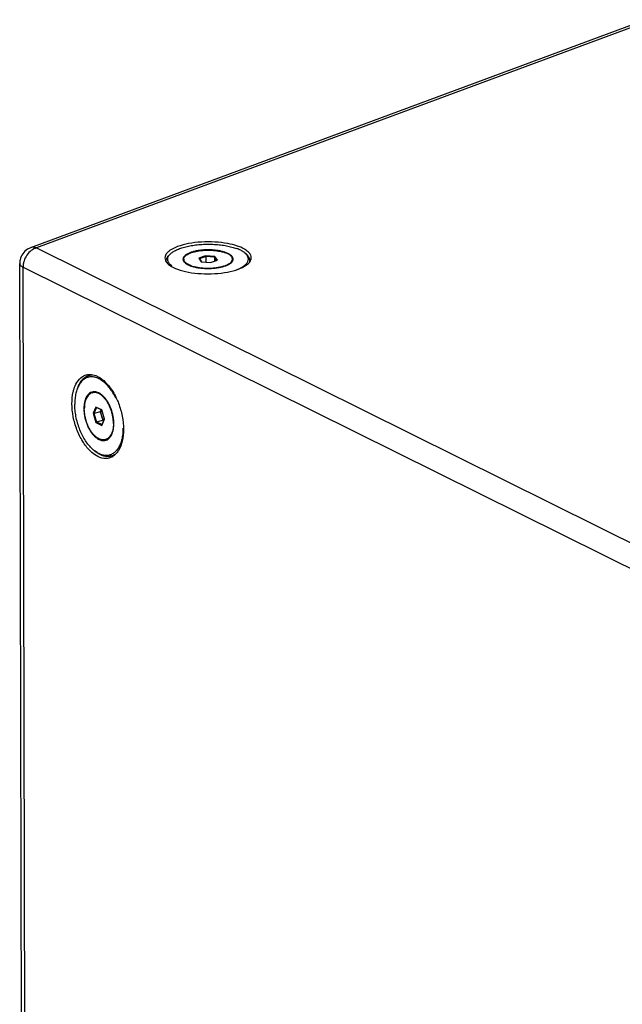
# Model space of a CAD drawing. Header units: inches. Extents: x -4 to 262, y 56 to 231.
# Tile 7 of 162: x 32 to 40, y 112 to 124. Entities that reach past the tile are written whole.
import ezdxf

# ---------------------------------------------------------------- set-up
doc = ezdxf.new("R2010")
doc.units = ezdxf.units.IN
doc.header["$LTSCALE"] = 1.2
doc.header["$MEASUREMENT"] = 0
doc.layers.get('0').update_dxf_attribs({"linetype": 'CONTINUOUS'})
for name, color, linetype in [('02___PRT_ALL_AXES', 7, 'CONTINUOUS'), ('3_ALL_AXES', 7, 'CONTINUOUS'), ('7_ALL_FEATURES', 7, 'CONTINUOUS')]:
    doc.layers.add(name, color=color, linetype=linetype)

msp = doc.modelspace()

# ---------------------------------------------------------------- linework, layer by layer
at = {"color": 7, "linetype": 'Continuous'}
for p, q in [((34.40674538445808, 121.1582715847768), (34.3197454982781, 121.1259883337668)), ((34.3197454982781, 121.1259883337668), (34.32766001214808, 121.1186306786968)), ((34.3197454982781, 121.1259883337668), (34.35123044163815, 121.0820612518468)), ((34.40885990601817, 121.1487617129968), (34.32766001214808, 121.1186306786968)), ((34.32766001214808, 121.1186306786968), (34.35407143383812, 121.0817820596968)), ((34.52523021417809, 121.1466277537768), (34.40674538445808, 121.1582715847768)), ((34.40674538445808, 121.1582715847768), (34.40885990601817, 121.1487617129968)), ((34.51944574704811, 121.1378941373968), (34.40885990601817, 121.1487617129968)), ((34.40885990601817, 121.1487617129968), (34.40903064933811, 121.0763810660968)), ((34.52523021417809, 121.1466277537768), (34.51944574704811, 121.1378941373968)), ((34.54720122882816, 121.0991703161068), (34.51944574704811, 121.1378941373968)), ((34.51944574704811, 121.1378941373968), (34.51956128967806, 121.0889138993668)), ((34.55671515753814, 121.1027006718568), (34.52523021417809, 121.1466277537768)), ((34.35123044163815, 121.0820612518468), (34.46971527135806, 121.0704174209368)), ((34.46971527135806, 121.0704174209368), (34.55671515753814, 121.1027006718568)), ((33.01205115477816, 119.2317548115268), (32.97565741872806, 119.1512192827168)), ((33.08530438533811, 119.1953838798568), (33.01205115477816, 119.2317548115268)), ((33.01205115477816, 119.2317548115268), (33.02019467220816, 119.2255408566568)), ((32.97565741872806, 119.1512192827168), (32.9862271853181, 119.1503743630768)), ((32.97565741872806, 119.1512192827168), (33.01251691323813, 119.0343128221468)), ((33.02019467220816, 119.2255408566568), (32.9862271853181, 119.1503743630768)), ((32.9862271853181, 119.1503743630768), (33.06583423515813, 119.1724916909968)), ((32.9862271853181, 119.1503743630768), (33.02062938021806, 119.0412616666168)), ((33.08611578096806, 119.1928103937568), (33.02019467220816, 119.2255408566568)), ((33.07705023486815, 119.1973115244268), (33.06583423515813, 119.1724916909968)), ((33.06583423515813, 119.1724916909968), (33.10023643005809, 119.0633789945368)), ((33.07827112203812, 119.1967053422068), (33.0670551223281, 119.1718855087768)), ((33.09327155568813, 119.1701145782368), (33.0670551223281, 119.1718855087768)), ((33.0670551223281, 119.1718855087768), (33.10084299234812, 119.0647212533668)), ((33.12216387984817, 119.0784774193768), (33.08530438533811, 119.1953838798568)), ((33.01251691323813, 119.0343128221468), (33.02062938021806, 119.0412616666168)), ((33.01251691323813, 119.0343128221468), (33.08577014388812, 118.9979418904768)), ((33.02062938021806, 119.0412616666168), (33.10023643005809, 119.0633789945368)), ((33.02062938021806, 119.0412616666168), (33.08899906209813, 119.0073154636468)), ((33.08577014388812, 118.9979418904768), (33.12216387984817, 119.0784774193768)), ((33.08577014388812, 118.9979418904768), (33.08899906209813, 119.0073154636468)), ((33.08899906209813, 119.0073154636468), (33.12175004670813, 119.0797899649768)), ((33.10023643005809, 119.0633789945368), (33.1117505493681, 119.0576621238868)), ((33.12117555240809, 119.0816120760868), (33.10084299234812, 119.0647212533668)), ((33.10084299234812, 119.0647212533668), (33.11235711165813, 119.0590043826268))]:
    msp.add_line(p, q, dxfattribs=at)
at = {"layer": '02___PRT_ALL_AXES', "color": 7, "linetype": 'Continuous'}
for p, q in [((34.12819182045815, 121.1136131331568), (34.12825496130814, 121.0868468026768)), ((34.74826883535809, 121.1150758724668), (34.74833001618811, 121.0891403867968)), ((32.92084910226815, 119.6308967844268), (32.95539734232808, 119.6404953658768)), ((32.96591567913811, 119.4135727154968), (33.00319526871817, 119.4239301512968)), ((33.13190561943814, 118.8161239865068), (33.17029059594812, 118.8267885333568)), ((33.20540328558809, 118.6066989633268), (33.24165334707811, 118.6167703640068))]:
    msp.add_line(p, q, dxfattribs=at)
for points, start_tangent, end_tangent in [([(34.2184766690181, 121.0327999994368), (34.18833470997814, 121.0457893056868), (34.16377500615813, 121.0603100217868), (34.14534618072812, 121.0760377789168), (34.13345990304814, 121.0926212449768), (34.12838169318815, 121.1096899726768), (34.12820174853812, 121.1136069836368)], (-0.8439252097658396, 0.3127143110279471), (0.0004667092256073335, 0.899999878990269)), ([(34.12820174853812, 121.1136069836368), (34.13022498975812, 121.1268626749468), (34.13894861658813, 121.1437557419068), (34.15435770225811, 121.1599918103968), (34.17610803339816, 121.1752081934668), (34.20371374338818, 121.1890649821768), (34.23655816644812, 121.2012526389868), (34.27390761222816, 121.2114989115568), (34.31492775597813, 121.2195749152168), (34.35870227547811, 121.2253002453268), (34.40425332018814, 121.2285470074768), (34.4505633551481, 121.2292426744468), (34.49659789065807, 121.2273717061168), (34.54132859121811, 121.2229758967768), (34.58375624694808, 121.2161534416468), (34.62293309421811, 121.2070567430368), (34.65798398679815, 121.1958890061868)], (0.0004667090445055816, 0.899999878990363), (0.8439252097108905, -0.312714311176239)), ([(34.74825890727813, 121.1150820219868), (34.7480789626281, 121.1189990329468), (34.7430007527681, 121.1360677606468), (34.73111447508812, 121.1526512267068), (34.71268564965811, 121.1683789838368), (34.6881259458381, 121.1828996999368), (34.65798398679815, 121.1958890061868)], (0.0004667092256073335, 0.899999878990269), (-0.8439252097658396, 0.3127143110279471)), ([(34.66166673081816, 121.0350959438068), (34.67274691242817, 121.0396240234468), (34.70035262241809, 121.0534808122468), (34.72210295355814, 121.0686971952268), (34.73751203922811, 121.0849332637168), (34.74623566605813, 121.1018263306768), (34.74825890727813, 121.1150820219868)], (0.8391538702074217, 0.3253010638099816), (0.0004667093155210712, 0.8999998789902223)), ([(34.2184766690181, 121.0327999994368), (34.25352756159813, 121.0216322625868), (34.29270440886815, 121.0125355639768), (34.33513206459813, 121.0057131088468), (34.37986276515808, 121.0013172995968), (34.42589730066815, 120.9994463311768), (34.47220733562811, 121.0001419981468), (34.51775838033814, 121.0033887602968), (34.54682438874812, 121.0068836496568)], (0.8439252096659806, -0.3127143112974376), (0.8912180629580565, 0.1254207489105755)), ([(34.54682438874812, 121.0068836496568), (34.56153289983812, 121.0091140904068), (34.60255304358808, 121.0171900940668), (34.63990248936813, 121.0274363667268), (34.66166673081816, 121.0350959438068)], (0.8912180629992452, 0.1254207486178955), (0.839153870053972, 0.3253010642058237)), ([(32.96591326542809, 119.4135666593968), (32.95580697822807, 119.4101432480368), (32.93301473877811, 119.3972457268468), (32.91281142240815, 119.3780399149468), (32.89564833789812, 119.3529548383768), (32.88190888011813, 119.3225508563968), (32.8718999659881, 119.2875071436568), (32.8658451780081, 119.2486065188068), (32.86387977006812, 119.2067179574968)], (-0.8672079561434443, -0.2407288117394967), (0.002123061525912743, -0.899997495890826)), ([(33.06206069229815, 119.3951140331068), (33.03440594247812, 119.4088448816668), (33.00707520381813, 119.4160083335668), (32.98067899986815, 119.4164443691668), (32.96591326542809, 119.4135666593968)], (-0.7673358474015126, 0.4703144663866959), (-0.8672079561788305, -0.2407288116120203)), ([(33.11587774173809, 119.3493168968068), (33.08942169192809, 119.3751225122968), (33.06206069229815, 119.3951140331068)], (-0.6036916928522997, 0.6675000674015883), (-0.7673358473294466, 0.4703144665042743)), ([(33.14083785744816, 119.3182736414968), (33.11587774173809, 119.3493168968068)], (-0.5250881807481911, 0.7309462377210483), (-0.6036916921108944, 0.6675000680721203)), ([(33.23394152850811, 119.0229787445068), (33.23177365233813, 119.0669195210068), (33.22552091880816, 119.1119309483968), (33.21532300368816, 119.1570075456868), (33.20140771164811, 119.2011423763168), (33.18408588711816, 119.2433495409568), (33.1637444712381, 119.2826862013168), (33.14083785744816, 119.3182736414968)], (-0.002123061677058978, 0.8999974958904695), (-0.5250881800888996, 0.7309462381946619)), ([(33.13190803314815, 118.8161300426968), (33.1171422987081, 118.8132523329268), (33.09074609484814, 118.8136883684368), (33.06341535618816, 118.8208518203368), (33.03576060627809, 118.8345826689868), (33.00839960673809, 118.8545741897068), (32.98194355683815, 118.8803798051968), (32.95698344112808, 118.9114230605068), (32.93407682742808, 118.9470105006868), (32.91373541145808, 118.9863471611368), (32.89641358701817, 119.0285543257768), (32.88249829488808, 119.0726891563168), (32.87230037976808, 119.1177657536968), (32.86604764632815, 119.1627771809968), (32.86387977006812, 119.2067179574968)], (-0.8672079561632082, -0.2407288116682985), (-0.00212306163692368, 0.899997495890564)), ([(33.23394152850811, 119.0229787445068), (33.23197612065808, 118.9810901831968), (33.22592133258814, 118.9421895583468), (33.2159124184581, 118.9071458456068), (33.20217296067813, 118.8767418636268), (33.18500987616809, 118.8516567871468), (33.16480655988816, 118.8324509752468), (33.14201432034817, 118.8195534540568), (33.13190803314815, 118.8161300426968)], (0.002123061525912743, -0.899997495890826), (-0.8672079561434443, -0.2407288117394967))]:
    msp.add_spline(points, degree=3, dxfattribs=dict(at, start_tangent=start_tangent, end_tangent=end_tangent))
at = {"layer": '3_ALL_AXES', "color": 7, "linetype": 'Continuous'}
for p, q in [((34.82746942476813, 121.2752482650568), (34.81099188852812, 121.2811139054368)), ((34.97765828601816, 121.0930377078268), (34.98043424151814, 121.0995627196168)), ((33.02547934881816, 119.6247830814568), (33.03349189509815, 119.6209573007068)), ((33.22637946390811, 119.4278883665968), (33.23815624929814, 119.4081289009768))]:
    msp.add_line(p, q, dxfattribs=at)
for points, start_tangent, end_tangent in [([(34.05076960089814, 121.2743561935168), (33.94943788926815, 121.2226923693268), (33.92265786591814, 121.2008043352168)], (-0.8439481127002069, -0.3126524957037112), (-0.6446179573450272, -0.6280666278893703)), ([(34.81099188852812, 121.2811139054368), (34.68869685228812, 121.3125402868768), (34.52540307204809, 121.3320421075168), (34.35357241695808, 121.3318447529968), (34.19002486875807, 121.3119675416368), (34.05076960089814, 121.2743561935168)], (-0.8516278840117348, 0.2910840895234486), (-0.8439481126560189, -0.3126524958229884)), ([(34.92630124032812, 121.2251193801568), (34.82746942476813, 121.2752482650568)], (-0.7356672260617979, 0.5184532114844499), (-0.843925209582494, 0.3127143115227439)), ([(33.8959487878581, 121.1620332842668), (33.8901747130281, 121.1294974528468)], (-0.3174293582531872, -0.8421630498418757), (0.0002063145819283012, -0.8999999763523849)), ([(33.8901747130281, 121.1294974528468), (33.89553818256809, 121.0983166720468)], (0.0002063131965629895, -0.8999999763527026), (0.3089243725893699, -0.8453198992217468)), ([(33.92265786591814, 121.2008043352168), (33.8959487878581, 121.1620332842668)], (-0.6446179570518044, -0.6280666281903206), (-0.3174293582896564, -0.8421630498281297)), ([(34.95361640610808, 121.2029392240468), (34.92813676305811, 121.2238164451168), (34.92630124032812, 121.2251193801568)], (-0.6465502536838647, 0.6260772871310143), (-0.7356672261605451, 0.5184532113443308)), ([(34.98084484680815, 121.1632793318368), (34.95361640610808, 121.2029392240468)], (-0.3089243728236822, 0.8453198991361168), (-0.646550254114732, 0.6260772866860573)), ([(34.98043424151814, 121.0995627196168), (34.98620831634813, 121.1320985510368)], (0.3174293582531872, 0.8421630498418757), (-0.0002063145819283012, 0.8999999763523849)), ([(34.98620831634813, 121.1320985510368), (34.98084484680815, 121.1632793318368)], (-0.0002063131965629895, 0.8999999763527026), (-0.3089243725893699, 0.8453198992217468)), ([(33.89553818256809, 121.0983166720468), (33.89879238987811, 121.0906284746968)], (0.3089243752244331, -0.8453198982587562), (0.3909081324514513, -0.8106730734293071)), ([(33.89879238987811, 121.0906284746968), (33.90291388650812, 121.0830326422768)], (0.3909081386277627, -0.8106730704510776), (0.4653495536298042, -0.7703569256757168)), ([(33.90291388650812, 121.0830326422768), (33.94824626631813, 121.0377795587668)], (0.4653495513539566, -0.7703569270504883), (0.7321186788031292, -0.5234522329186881)), ([(33.94824626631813, 121.0377795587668), (34.04891360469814, 120.9863477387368)], (0.7321186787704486, -0.5234522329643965), (0.8439252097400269, -0.3127143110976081)), ([(34.04891360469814, 120.9863477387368), (34.18768617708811, 120.9490557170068)], (0.8439252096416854, -0.3127143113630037), (0.8845868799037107, -0.1658494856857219)), ([(34.6863581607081, 120.9496284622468), (34.82561342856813, 120.9872398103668)], (0.884237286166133, 0.1677033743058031), (0.8439481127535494, 0.3126524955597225)), ([(34.82561342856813, 120.9872398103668), (34.92694514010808, 121.0389036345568)], (0.8439481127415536, 0.3126524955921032), (0.7340929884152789, 0.5206798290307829)), ([(34.92694514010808, 121.0389036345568), (34.97350057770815, 121.0852758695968)], (0.7340929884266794, 0.5206798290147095), (0.4617511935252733, 0.7725191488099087)), ([(34.97350057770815, 121.0852758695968), (34.97765828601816, 121.0930377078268)], (0.4617511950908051, 0.7725191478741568), (0.3860047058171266, 0.8130192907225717)), ([(34.18768617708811, 120.9490557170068), (34.35097995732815, 120.9295538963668)], (0.8845868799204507, -0.1658494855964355), (0.8985145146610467, -0.05168817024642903)), ([(34.35097995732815, 120.9295538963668), (34.52281061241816, 120.9297512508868)], (0.8985145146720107, -0.05168817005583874), (0.8984004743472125, 0.05363382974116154)), ([(34.52281061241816, 120.9297512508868), (34.6863581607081, 120.9496284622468)], (0.898400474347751, 0.05363382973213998), (0.8842372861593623, 0.167703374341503)), ([(32.73319010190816, 119.4623718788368), (32.76881719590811, 119.5423634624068), (32.84106391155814, 119.6192012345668)], (0.2718830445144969, 0.8579508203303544), (0.7631739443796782, 0.4770382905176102)), ([(32.84106391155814, 119.6192012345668), (32.88778845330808, 119.6397538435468)], (0.7631739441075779, 0.4770382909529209), (0.866826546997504, 0.2420986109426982)), ([(32.88778845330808, 119.6397538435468), (32.93226459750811, 119.6462828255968)], (0.8668265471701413, 0.2420986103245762), (0.8998841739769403, 0.0144386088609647)), ([(32.93226459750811, 119.6462828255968), (32.95593214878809, 119.6450584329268)], (0.8998841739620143, 0.01443860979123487), (0.8938814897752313, -0.1047658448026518)), ([(32.95593214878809, 119.6450584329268), (33.02547934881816, 119.6247830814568)], (0.893881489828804, -0.1047658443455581), (0.8181084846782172, -0.3750979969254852)), ([(33.03349189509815, 119.6209573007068), (33.13483697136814, 119.5457036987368)], (0.8061067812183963, -0.4002397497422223), (0.636358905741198, -0.6364332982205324)), ([(33.13483697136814, 119.5457036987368), (33.22637946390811, 119.4278883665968)], (0.6363589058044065, -0.6364332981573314), (0.4716969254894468, -0.766486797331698)), ([(32.93455323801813, 118.6760939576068), (32.84301074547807, 118.7939092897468), (32.77023165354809, 118.9427537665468), (32.72334008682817, 119.1080574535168), (32.70692611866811, 119.2736392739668), (32.7225964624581, 119.4232909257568), (32.73319010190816, 119.4623718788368)], (-0.6363589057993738, 0.6364332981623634), (0.2718830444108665, 0.8579508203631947)), ([(33.23815624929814, 119.4081289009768), (33.29915855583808, 119.2790438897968)], (0.4498559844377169, -0.7795059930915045), (0.320432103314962, -0.8410251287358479)), ([(33.29915855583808, 119.2790438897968), (33.34605012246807, 119.1137402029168), (33.36246409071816, 118.9481583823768)], (0.3204321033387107, -0.8410251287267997), (0.002166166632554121, -0.8999973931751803)), ([(33.36246409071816, 118.9481583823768), (33.34679374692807, 118.7985067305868)], (0.002166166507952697, -0.8999973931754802), (-0.2011840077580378, -0.8772257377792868)), ([(33.34679374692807, 118.7985067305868), (33.30057301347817, 118.6794341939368)], (-0.2011840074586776, -0.8772257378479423), (-0.4666518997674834, -0.7695687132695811)), ([(32.95828155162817, 118.6538420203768), (32.93455323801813, 118.6760939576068)], (-0.6769722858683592, 0.5930501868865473), (-0.6363589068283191, 0.6364332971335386)), ([(33.03589831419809, 118.6008403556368), (32.95828155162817, 118.6538420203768)], (-0.8061067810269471, 0.4002397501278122), (-0.6769722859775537, 0.5930501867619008)), ([(33.24408240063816, 118.6136749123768), (33.22832629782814, 118.6025964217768)], (-0.708029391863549, -0.5556027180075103), (-0.7631739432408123, -0.477038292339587)), ([(33.29131961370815, 118.6650930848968), (33.24408240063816, 118.6136749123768)], (-0.509542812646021, -0.7418666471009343), (-0.7080293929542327, -0.5556027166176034)), ([(33.30057301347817, 118.6794341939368), (33.29131961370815, 118.6650930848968)], (-0.4666518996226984, -0.7695687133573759), (-0.5095428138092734, -0.7418666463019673)), ([(33.13712561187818, 118.5755148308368), (33.03589831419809, 118.6008403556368)], (-0.899884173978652, -0.01443860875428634), (-0.8061067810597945, 0.4002397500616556)), ([(33.1816017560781, 118.5820438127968), (33.13712561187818, 118.5755148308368)], (-0.8668265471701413, -0.2420986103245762), (-0.8998841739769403, -0.0144386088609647)), ([(33.21438185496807, 118.5947444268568), (33.1816017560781, 118.5820438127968)], (-0.8034404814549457, -0.4055655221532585), (-0.8668265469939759, -0.2420986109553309)), ([(33.22832629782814, 118.6025964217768), (33.21438185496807, 118.5947444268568)], (-0.7631739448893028, -0.4770382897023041), (-0.8034404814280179, -0.4055655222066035))]:
    msp.add_spline(points, degree=3, dxfattribs=dict(at, start_tangent=start_tangent, end_tangent=end_tangent))
at = {"layer": '7_ALL_FEATURES', "color": 7, "linetype": 'Continuous'}
for p, q in [((40.00646251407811, 124.1634902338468), (32.18048675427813, 121.2594871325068)), ((40.0799582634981, 124.1616139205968), (32.25398250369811, 121.2576108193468)), ((32.25398250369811, 121.2576108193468), (50.66264843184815, 112.1175315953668)), ((33.94997891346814, 121.1726553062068), (33.95165840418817, 121.1745278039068)), ((33.96700133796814, 121.1892980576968), (33.95079087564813, 121.1754291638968)), ((34.90910044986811, 121.1915204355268), (34.9253761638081, 121.1777281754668)), ((34.92724051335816, 121.1737777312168), (34.92451263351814, 121.1768244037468)), ((32.12417324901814, 86.16179570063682), (32.04185042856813, 121.0596673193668)), ((32.08386172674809, 121.0127745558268), (50.50164696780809, 111.8681675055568)), ((32.16618454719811, 86.11490293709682), (32.08386172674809, 121.0127745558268)), ((32.76863931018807, 119.4489129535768), (32.76398130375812, 119.4340366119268)), ((33.00848830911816, 119.4242117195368), (33.00331572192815, 119.4249440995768)), ((33.17065319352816, 118.8263303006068), (33.17369489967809, 118.8288223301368)), ((32.98112579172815, 118.6840894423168), (32.96945974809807, 118.6944346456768))]:
    msp.add_line(p, q, dxfattribs=at)
for points, start_tangent, end_tangent in [([(32.18081080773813, 121.2595780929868), (32.14161621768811, 121.2403549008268), (32.08111306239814, 121.1832663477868), (32.04686296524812, 121.1060647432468)], (-0.8441947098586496, -0.3119860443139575), (-0.1937593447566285, -0.8788955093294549)), ([(32.25398250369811, 121.2576108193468), (32.1972688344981, 121.2639575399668), (32.1808515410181, 121.2594700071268)], (-0.8439252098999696, 0.3127143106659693), (-0.8425624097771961, -0.3163678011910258)), ([(32.25398250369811, 121.2576108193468), (32.18873731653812, 121.2244444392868)], (-0.8671541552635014, -0.2409225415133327), (-0.7177901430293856, -0.5429339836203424)), ([(33.96700417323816, 121.1893132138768), (33.98100919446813, 121.2003102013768), (34.02329777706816, 121.2258483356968), (34.07580337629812, 121.2486408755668), (34.1372331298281, 121.2681265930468), (34.20607443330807, 121.2838256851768), (34.28063218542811, 121.2953515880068), (34.35907052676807, 121.3024204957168), (34.43945804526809, 121.3048583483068), (34.51981533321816, 121.3026051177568), (34.59816372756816, 121.2957162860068), (34.67257403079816, 121.2843614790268), (34.74121401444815, 121.2688202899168), (34.80239353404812, 121.2494753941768)], (0.684058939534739, 0.5848618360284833), (0.8439252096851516, -0.3127143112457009)), ([(34.90909519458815, 121.1915370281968), (34.89656620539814, 121.2013617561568), (34.85460614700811, 121.2268031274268), (34.80239353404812, 121.2494753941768)], (-0.6869110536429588, 0.5815094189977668), (-0.8439252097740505, 0.3127143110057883)), ([(32.13349602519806, 121.1662685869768), (32.0966686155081, 121.0919400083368), (32.08707173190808, 121.0523539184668)], (-0.5133398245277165, -0.7392443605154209), (-0.1443446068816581, -0.8883493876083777)), ([(32.18873731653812, 121.2244444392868), (32.13349602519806, 121.1662685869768)], (-0.7177901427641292, -0.5429339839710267), (-0.5133398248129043, -0.7392443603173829)), ([(33.90677481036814, 121.0966372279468), (33.90677587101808, 121.0972805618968), (33.91351811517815, 121.1281186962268), (33.93318147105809, 121.1582125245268), (33.95078436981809, 121.1754367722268)], (-0.002697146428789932, 0.8999959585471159), (0.6840232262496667, 0.5849036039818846)), ([(33.9798944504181, 121.0273272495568), (33.94922014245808, 121.0549112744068), (33.93058688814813, 121.0839587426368), (33.9244535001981, 121.1137544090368), (33.93097100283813, 121.1435646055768), (33.94997891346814, 121.1726553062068)], (-0.726996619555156, 0.5305430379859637), (0.5953095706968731, 0.6749863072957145)), ([(33.95165840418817, 121.1745278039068), (33.96700417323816, 121.1893132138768)], (0.6064617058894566, 0.6649843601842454), (0.6840589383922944, 0.5848618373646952)), ([(34.11935048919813, 121.1135836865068), (34.11957528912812, 121.1090918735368), (34.12596509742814, 121.0897193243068), (34.12783234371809, 121.0865790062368)], (-0.001616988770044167, -0.8999985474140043), (0.4817248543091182, -0.7602244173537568)), ([(34.21327566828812, 121.1977008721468), (34.17914005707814, 121.1827587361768), (34.15207175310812, 121.1659504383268), (34.13280910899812, 121.1477344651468), (34.12187755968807, 121.1286077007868), (34.11935048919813, 121.1135836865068)], (-0.8437808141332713, -0.3131037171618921), (-0.001616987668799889, -0.8999985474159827)), ([(34.65948344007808, 121.1999554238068), (34.64491403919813, 121.2048158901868), (34.60212302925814, 121.2161150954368), (34.55486145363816, 121.2246382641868), (34.50441848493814, 121.2301529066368), (34.45217007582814, 121.2325085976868), (34.39954142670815, 121.2316410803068), (34.34796811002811, 121.2275740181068), (34.29885691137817, 121.2204183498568), (34.25354745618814, 121.2103692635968), (34.21327566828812, 121.1977008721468)], (-0.8481153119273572, 0.3011651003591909), (-0.843780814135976, -0.3131037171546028)), ([(34.75711016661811, 121.1151053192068), (34.75688536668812, 121.1195971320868), (34.7504955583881, 121.1389696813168), (34.73558796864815, 121.1576705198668), (34.71256923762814, 121.1751895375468), (34.68206725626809, 121.1910488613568), (34.65948344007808, 121.1999554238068)], (0.001616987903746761, 0.8999985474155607), (-0.8481153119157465, 0.3011651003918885)), ([(34.74913076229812, 121.0886464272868), (34.75458309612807, 121.1000813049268), (34.75711016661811, 121.1151053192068)], (0.472514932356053, 0.7659827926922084), (0.001616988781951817, 0.8999985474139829)), ([(34.80346371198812, 120.9810971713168), (34.85316287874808, 121.0028406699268), (34.89545146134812, 121.0283788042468), (34.92648174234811, 121.0560336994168), (34.94548965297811, 121.0851244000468), (34.95200715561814, 121.1149345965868), (34.94587376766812, 121.1447302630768), (34.92724051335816, 121.1737777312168)], (0.842240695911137, 0.31722328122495), (-0.5910128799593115, 0.6787516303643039)), ([(34.92451263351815, 121.1768244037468), (34.90909519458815, 121.1915370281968)], (-0.60944541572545, 0.6622509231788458), (-0.6869110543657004, 0.5815094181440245)), ([(34.96976347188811, 121.0991447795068), (34.96341752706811, 121.1293245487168), (34.94414174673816, 121.1593736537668), (34.92538235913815, 121.1777354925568)], (-0.002697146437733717, 0.899995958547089), (-0.6868675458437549, 0.5815608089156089)), ([(32.04686296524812, 121.1060647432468), (32.04188177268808, 121.0598414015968)], (-0.1937593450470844, -0.8788955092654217), (0.001052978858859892, -0.8999993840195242)), ([(32.04213350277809, 121.0596745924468), (32.05057165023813, 121.0374064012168), (32.08386172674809, 121.0127745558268)], (0.04768810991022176, -0.8987356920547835), (0.8061067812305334, -0.4002397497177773)), ([(32.08707173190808, 121.0523539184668), (32.08386172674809, 121.0127745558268)], (-0.1443446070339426, -0.8883493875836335), (0.002123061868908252, -0.8999974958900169)), ([(33.90840869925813, 121.0815253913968), (33.90677481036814, 121.0966372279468)], (-0.1855306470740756, 0.8806692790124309), (-0.002697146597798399, 0.8999959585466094)), ([(34.12783234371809, 121.0865790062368), (34.1408726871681, 121.0710184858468), (34.1638914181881, 121.0534994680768), (34.19439339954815, 121.0376401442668), (34.23154661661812, 121.0238731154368), (34.2743376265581, 121.0125739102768), (34.32159920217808, 121.0040507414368), (34.3720421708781, 120.9985360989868), (34.42429057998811, 120.9961804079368), (34.47691922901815, 120.9970479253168), (34.52849254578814, 121.0011149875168), (34.57760374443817, 121.0082706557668), (34.6229131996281, 121.0183197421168), (34.66318498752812, 121.0309881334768)], (0.4817248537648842, -0.7602244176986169), (0.843780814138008, 0.3131037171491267)), ([(34.66318498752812, 121.0309881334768), (34.6973205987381, 121.0459302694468), (34.72438890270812, 121.0627385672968), (34.74365154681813, 121.0809545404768), (34.74913076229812, 121.0886464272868)], (0.8437808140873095, 0.3131037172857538), (0.4725149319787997, 0.7659827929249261)), ([(34.96806583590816, 121.0833673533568), (34.96976241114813, 121.0985014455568), (34.96976347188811, 121.0991447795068)], (0.1892916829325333, 0.879868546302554), (-0.002697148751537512, 0.8999959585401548)), ([(32.9208492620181, 119.6308962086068), (32.91808483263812, 119.6301024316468), (32.87574116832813, 119.6107034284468), (32.83801154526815, 119.5791920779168), (32.80582499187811, 119.5363442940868), (32.77997404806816, 119.4832151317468), (32.76837510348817, 119.4490042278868)], (-0.867240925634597, -0.24061000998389), (-0.2534701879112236, -0.8635698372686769)), ([(33.20401620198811, 119.4480712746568), (33.18711149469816, 119.4708774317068), (33.14259175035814, 119.5216012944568), (33.09576526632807, 119.5623095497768), (33.04778506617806, 119.5919998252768), (32.99983258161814, 119.6099410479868), (32.95308856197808, 119.6156914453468), (32.90870400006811, 119.6091094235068), (32.86777179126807, 119.5903570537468), (32.83129982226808, 119.5598960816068), (32.80018615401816, 119.5184765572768), (32.77519690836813, 119.4671183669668), (32.76863931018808, 119.4489129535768)], (-0.5197809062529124, 0.7347297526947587), (-0.2846618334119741, -0.8537960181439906)), ([(32.96399989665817, 119.6369114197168), (32.9208492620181, 119.6308962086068)], (-0.8999594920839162, -0.00853888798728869), (-0.8672409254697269, -0.2406100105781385)), ([(32.76398130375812, 119.4340366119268), (32.75694740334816, 119.4070861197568), (32.74588700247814, 119.3398580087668), (32.74228804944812, 119.2670894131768)], (-0.2534474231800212, -0.8635765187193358), (0.002123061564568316, -0.8999974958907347)), ([(32.96353310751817, 119.4221004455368), (32.95771510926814, 119.4202903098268), (32.93146391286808, 119.4066022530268), (32.90841635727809, 119.3849559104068), (32.88920111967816, 119.3559417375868), (32.87434234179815, 119.3203511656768), (32.86424533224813, 119.2791550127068), (32.85918551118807, 119.2334770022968), (32.85930089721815, 119.1845631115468), (32.86458834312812, 119.1337475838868), (32.87490362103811, 119.0824165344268), (32.88996535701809, 119.0319701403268), (32.90936270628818, 118.9837844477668), (32.93256655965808, 118.9391738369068), (32.95894397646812, 118.8993551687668), (32.98777544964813, 118.8654145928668), (33.01827453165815, 118.8382779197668), (33.04960928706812, 118.8186853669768)], (-0.8673332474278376, -0.2402770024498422), (0.8061067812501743, -0.4002397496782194)), ([(33.00331572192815, 119.4249440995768), (32.98645388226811, 119.4256467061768), (32.96353310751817, 119.4221004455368)], (-0.8937157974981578, 0.1061700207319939), (-0.8673332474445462, -0.2402770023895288)), ([(33.04821201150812, 119.4110113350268), (33.01689631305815, 119.4225253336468), (33.00848830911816, 119.4242117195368)], (-0.8061067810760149, 0.400239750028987), (-0.8881022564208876, 0.1458574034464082)), ([(33.11004584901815, 119.3642821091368), (33.07954676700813, 119.3914187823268), (33.04821201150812, 119.4110113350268)], (-0.6270459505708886, 0.6456108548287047), (-0.8061067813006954, 0.4002397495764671)), ([(33.13887732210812, 119.3303415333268), (33.11004584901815, 119.3642821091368)], (-0.5393078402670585, 0.7205186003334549), (-0.6270459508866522, 0.6456108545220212)), ([(33.22822827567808, 119.4113869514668), (33.20401620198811, 119.4480712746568)], (-0.4721427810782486, 0.7662122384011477), (-0.5197809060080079, 0.734729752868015)), ([(33.26492966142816, 119.3445947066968), (33.22822827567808, 119.4113869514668)], (-0.3953291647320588, 0.8085263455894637), (-0.4721427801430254, 0.7662122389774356)), ([(32.96945974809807, 118.6944346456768), (32.95522954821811, 118.7080954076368), (32.91070980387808, 118.7588192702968), (32.8695930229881, 118.8183097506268), (32.83289163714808, 118.8851019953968), (32.80150935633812, 118.9575513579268), (32.77621891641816, 119.0338738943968), (32.75764305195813, 119.1121902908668), (32.74623916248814, 119.1905721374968), (32.74228804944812, 119.2670894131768)], (-0.6625347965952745, 0.6091368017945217), (-0.002123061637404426, 0.8999974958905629)), ([(33.1736948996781, 118.8288223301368), (33.18940494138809, 118.8447407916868), (33.20862017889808, 118.8737549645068), (33.2234789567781, 118.9093455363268), (33.23357596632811, 118.9505416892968), (33.23863578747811, 118.9962196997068), (33.23852040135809, 119.0451335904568), (33.23323295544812, 119.0959491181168), (33.22291767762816, 119.1472801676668), (33.20785594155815, 119.1977265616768), (33.1884585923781, 119.2459122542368), (33.16525473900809, 119.2905228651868), (33.13887732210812, 119.3303415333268)], (0.686507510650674, 0.5819857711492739), (-0.5393078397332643, 0.7205186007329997)), ([(33.3519342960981, 118.8898386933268), (33.34087389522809, 118.8226105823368), (33.32262439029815, 118.7625783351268), (33.29763514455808, 118.7112201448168), (33.2665214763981, 118.6698006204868), (33.23004950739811, 118.6393396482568), (33.18911729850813, 118.6205872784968), (33.14473273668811, 118.6140052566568), (33.09798871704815, 118.6197556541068), (33.05003623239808, 118.6376968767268), (33.00205603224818, 118.6673871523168), (32.98112579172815, 118.6840894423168)], (-0.09369885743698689, -0.8951092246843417), (-0.6842391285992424, 0.5846510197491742)), ([(33.35553324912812, 118.9626072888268), (33.3519342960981, 118.8898386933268)], (0.00212306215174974, -0.8999974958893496), (-0.09369885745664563, -0.8951092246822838)), ([(33.04960928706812, 118.8186853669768), (33.0809249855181, 118.8071713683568), (33.11136741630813, 118.8040499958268), (33.13428819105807, 118.8075962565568)], (0.8061067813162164, -0.4002397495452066), (0.8673332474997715, 0.2402770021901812)), ([(33.13428819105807, 118.8075962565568), (33.1401061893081, 118.8094063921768), (33.16635738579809, 118.8230944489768), (33.17065319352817, 118.8263303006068)], (0.8673332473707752, 0.2402770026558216), (0.70576867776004, 0.5584716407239)), ([(33.20540312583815, 118.6066995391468), (33.16225249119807, 118.6006843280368), (33.11389660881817, 118.6066330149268), (33.06429059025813, 118.6251929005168), (33.01465590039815, 118.6559069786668), (32.98095359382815, 118.6838706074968)], (-0.8672409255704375, -0.2406100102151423), (-0.6625671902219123, 0.6091015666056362)), ([(33.25384461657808, 118.6290629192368), (33.25051121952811, 118.6268923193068), (33.20816755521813, 118.6074933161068), (33.20540312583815, 118.6066995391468)], (-0.748661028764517, -0.4995064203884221), (-0.8672409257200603, -0.2406100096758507))]:
    msp.add_spline(points, degree=3, dxfattribs=dict(at, start_tangent=start_tangent, end_tangent=end_tangent))

doc.saveas('drawing.dxf')
